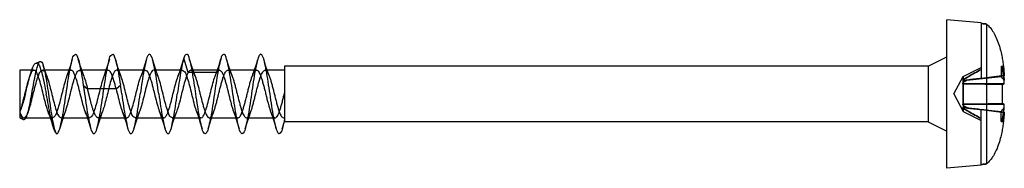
# Model space of a CAD drawing. Header units: millimetres. Extents: x 34 to 269, y 40 to 380.
# Tile 3 of 6: x 150.88 to 188.05, y 121.08 to 126.68. Entities that reach past the tile are written whole.
import ezdxf

# ---------------------------------------------------------------- set-up
doc = ezdxf.new("R2010")
doc.units = ezdxf.units.MM
doc.header["$LTSCALE"] = 27.266295
doc.layers.get('0').update_dxf_attribs({"linetype": 'CONTINUOUS'})

msp = doc.modelspace()

# ---------------------------------------------------------------- linework, layer by layer
at = {"color": 7}
for p, q in [((187.176, 126.565), (185.876, 126.679)), ((185.876, 121.079), (185.876, 126.679)), ((187.176, 126.565), (187.176, 124.468)), ((187.376, 126.517), (187.376, 121.24)), ((185.176, 124.929), (185.876, 125.279)), ((151.485, 125.04), (151.648, 125.109)), ((157.237, 124.689), (157.076, 125.23)), ((158.476, 125.23), (158.315, 124.689)), ((185.176, 124.929), (160.876, 124.929)), ((160.876, 124.929), (160.876, 122.829)), ((185.176, 124.929), (185.176, 122.829)), ((187.959, 124.927), (187.926, 124.904)), ((187.926, 124.904), (187.959, 124.927)), ((187.926, 124.904), (187.926, 124.543)), ((187.926, 124.904), (187.959, 124.881)), ((187.959, 124.881), (187.926, 124.904)), ((151.414, 124.775), (150.876, 124.775)), ((150.876, 124.775), (150.876, 122.979)), ((151.322, 124.747), (151.248, 124.538)), ((152.815, 124.775), (151.738, 124.775)), ((154.215, 124.775), (153.139, 124.775)), ((155.615, 124.778), (154.537, 124.778)), ((157.015, 124.779), (155.937, 124.779)), ((158.315, 124.689), (157.237, 124.689)), ((158.416, 124.776), (157.339, 124.776)), ((159.816, 124.775), (158.739, 124.775)), ((160.876, 124.776), (160.14, 124.776)), ((186.141, 123.879), (186.492, 124.539)), ((186.492, 124.539), (187.176, 124.88)), ((186.629, 124.394), (187.926, 124.543)), ((187.926, 124.543), (186.63, 124.394)), ((187.176, 124.468), (188.045, 124.575)), ((188.045, 124.575), (187.176, 124.468)), ((153.276, 124.212), (153.437, 124.079)), ((154.515, 124.079), (154.676, 124.212)), ((186.478, 124.383), (187.176, 124.469)), ((186.491, 124.414), (186.478, 124.383)), ((188.046, 124.261), (186.479, 124.264)), ((186.491, 124.264), (186.479, 124.264)), ((186.48, 124.266), (186.491, 124.266)), ((186.48, 124.266), (188.046, 124.262)), ((187.969, 124.25), (187.969, 123.508)), ((154.515, 124.079), (153.437, 124.079)), ((186.141, 123.879), (186.492, 123.219)), ((186.477, 123.495), (188.046, 123.498)), ((186.477, 123.495), (186.491, 123.495)), ((188.046, 123.496), (186.479, 123.493)), ((186.491, 123.493), (186.479, 123.493)), ((151.157, 123.087), (151.203, 123.218)), ((186.492, 123.219), (187.176, 122.877)), ((186.629, 123.363), (187.926, 123.214)), ((186.629, 123.363), (187.926, 123.214)), ((187.176, 121.192), (187.176, 123.289)), ((187.176, 123.289), (188.045, 123.182)), ((188.045, 123.182), (187.176, 123.289)), ((187.926, 122.853), (187.926, 123.214)), ((150.876, 122.979), (151.02, 122.917)), ((151.038, 122.982), (152.114, 122.982)), ((152.438, 122.982), (153.515, 122.982)), ((153.837, 122.979), (154.915, 122.979)), ((155.237, 122.979), (156.315, 122.979)), ((156.637, 122.979), (157.716, 122.979)), ((158.039, 122.982), (159.116, 122.982)), ((159.439, 122.982), (160.517, 122.982)), ((160.789, 122.568), (160.876, 122.845)), ((160.839, 122.981), (160.876, 122.981)), ((185.176, 122.829), (160.876, 122.829)), ((185.176, 122.829), (185.876, 122.479)), ((187.926, 122.853), (187.959, 122.876)), ((187.959, 122.876), (187.926, 122.853)), ((187.959, 122.83), (187.926, 122.853)), ((187.926, 122.853), (187.959, 122.83)), ((187.176, 121.192), (185.876, 121.079))]:
    msp.add_line(p, q, dxfattribs=at)
for points in [[(151.903, 124.539), (151.833, 124.739), (151.763, 124.954)], [(152.863, 125.19), (152.788, 124.95), (152.721, 124.744), (152.649, 124.538)], [(153.304, 124.537), (153.234, 124.736), (153.163, 124.953), (153.089, 125.188)], [(154.263, 125.19), (154.189, 124.953), (154.118, 124.736), (154.049, 124.539)], [(154.703, 124.539), (154.633, 124.741), (154.561, 124.959), (154.489, 125.191)], [(155.663, 125.19), (155.591, 124.958), (155.52, 124.741), (155.449, 124.539)], [(156.103, 124.54), (156.034, 124.736), (155.964, 124.95), (155.889, 125.19)], [(157.063, 125.19), (156.99, 124.957), (156.919, 124.74), (156.849, 124.54)], [(157.504, 124.537), (157.433, 124.741), (157.361, 124.959), (157.289, 125.191)], [(158.463, 125.191), (158.39, 124.956), (158.319, 124.739), (158.249, 124.539)], [(158.904, 124.536), (158.833, 124.738), (158.762, 124.956), (158.689, 125.189)], [(159.864, 125.192), (159.791, 124.958), (159.719, 124.74), (159.649, 124.539)], [(160.304, 124.536), (160.233, 124.74), (160.161, 124.959), (160.089, 125.191)], [(151.949, 123.219), (152.013, 123.036), (152.078, 122.839), (152.145, 122.628)], [(152.388, 122.566), (152.462, 122.802), (152.534, 123.023), (152.604, 123.22)], [(153.349, 123.218), (153.418, 123.021), (153.489, 122.804), (153.563, 122.567)], [(153.789, 122.567), (153.86, 122.796), (153.934, 123.02), (154.003, 123.218)], [(154.749, 123.218), (154.819, 123.017), (154.891, 122.799), (154.964, 122.566)], [(155.189, 122.566), (155.261, 122.797), (155.332, 123.014), (155.403, 123.218)], [(156.149, 123.217), (156.218, 123.02), (156.289, 122.804), (156.363, 122.568)], [(156.589, 122.567), (156.662, 122.801), (156.733, 123.018), (156.803, 123.217)], [(157.549, 123.218), (157.62, 123.015), (157.691, 122.797), (157.764, 122.566)], [(157.989, 122.568), (158.063, 122.805), (158.135, 123.022), (158.204, 123.22)], [(158.949, 123.219), (159.018, 123.021), (159.089, 122.804), (159.163, 122.568)], [(159.389, 122.567), (159.462, 122.802), (159.533, 123.018), (159.604, 123.221)], [(160.35, 123.217), (160.42, 123.014), (160.491, 122.797), (160.563, 122.566)]]:
    msp.add_lwpolyline(points, dxfattribs=at)
for centre, radius, start, end in [((192.715, 101.306), 23.726, 101.3647, 101.645), ((192.551, 102.11), 22.906, 101.3582, 101.6486), ((120.4, 68.652), 87.656, 39.49808, 39.61483), ((122.342, 70.257), 85.137, 39.49563, 39.61582), ((75.313, 112.162), 80.273, 8.39312, 8.63401), ((179.209, 123.958), 8.842, 1.9641, 2.9005), ((179.26, 123.96), 8.791, 1.9711, 2.9025), ((179.172, 123.801), 8.879, 357.1008, 358.0435), ((179.209, 123.799), 8.842, 357.0995, 358.0359), ((120.398, 179.107), 87.659, 320.38517, 320.50192), ((122.276, 177.555), 85.222, 320.38423, 320.50432), ((192.716, 146.455), 23.729, 258.355, 258.6353), ((192.562, 145.7), 22.959, 258.3517, 258.6414)]:
    msp.add_arc(centre, radius, start, end, dxfattribs=at)
for points, knots in [([(187.376, 126.517), (187.354, 126.519), (187.309, 126.526), (187.242, 126.526), (187.198, 126.533), (187.176, 126.535)], [0, 0, 0, 0, 0.334885, 0.667694, 1, 1, 1, 1]), ([(187.176, 126.535), (187.198, 126.533), (187.242, 126.526), (187.309, 126.526), (187.354, 126.519), (187.376, 126.517)], [0, 0, 0, 0, 0.332443, 0.665251, 1, 1, 1, 1]), ([(187.376, 126.517), (187.425, 126.475), (187.52, 126.379), (187.643, 126.202), (187.751, 125.99), (187.842, 125.75), (187.911, 125.505), (187.96, 125.275), (187.994, 125.069), (188.018, 124.886), (188.034, 124.723), (188.042, 124.622), (188.045, 124.575)], [0, 0, 0, 0, 0.092065, 0.192174, 0.305422, 0.431988, 0.557323, 0.668592, 0.767339, 0.855018, 0.932275, 1, 1, 1, 1]), ([(152.626, 123.879), (152.65, 124.039), (152.697, 124.344), (152.758, 124.759), (152.843, 125.082), (152.868, 125.289), (153.006, 125.414), (153.087, 125.206), (153.142, 124.996), (153.212, 124.624), (153.254, 124.359), (153.276, 124.212)], [0, 0, 0, 0, 0.175628, 0.332565, 0.454551, 0.532455, 0.564459, 0.610277, 0.704493, 0.839549, 1, 1, 1, 1]), ([(154.026, 123.879), (154.05, 124.039), (154.097, 124.343), (154.158, 124.758), (154.242, 125.082), (154.269, 125.289), (154.406, 125.413), (154.488, 125.209), (154.541, 125), (154.612, 124.628), (154.653, 124.361), (154.676, 124.212)], [0, 0, 0, 0, 0.174982, 0.332053, 0.455145, 0.532361, 0.564325, 0.609782, 0.702874, 0.837345, 1, 1, 1, 1]), ([(156.126, 123.879), (156.103, 124.034), (156.058, 124.331), (155.996, 124.734), (155.92, 125.066), (155.882, 125.259), (155.776, 125.416), (155.67, 125.259), (155.632, 125.067), (155.557, 124.736), (155.494, 124.333), (155.449, 124.035), (155.426, 123.879)], [0, 0, 0, 0, 0.151395, 0.288121, 0.396691, 0.467938, 0.500029, 0.532097, 0.602952, 0.711025, 0.847614, 1, 1, 1, 1]), ([(157.526, 123.879), (157.505, 124.02), (157.465, 124.294), (157.402, 124.672), (157.346, 124.999), (157.278, 125.201), (157.239, 125.379), (157.101, 125.363), (157.092, 125.275), (157.076, 125.23)], [0, 0, 0, 0, 0.2476, 0.476033, 0.666489, 0.803301, 0.879858, 0.917056, 1, 1, 1, 1]), ([(158.926, 123.879), (158.905, 124.02), (158.865, 124.294), (158.802, 124.672), (158.746, 125), (158.679, 125.201), (158.638, 125.38), (158.501, 125.362), (158.492, 125.275), (158.476, 125.23)], [0, 0, 0, 0, 0.246976, 0.476634, 0.666504, 0.803516, 0.879974, 0.91727, 1, 1, 1, 1]), ([(160.326, 123.879), (160.303, 124.034), (160.258, 124.33), (160.196, 124.734), (160.12, 125.065), (160.083, 125.259), (159.974, 125.416), (159.869, 125.254), (159.831, 125.06), (159.755, 124.727), (159.694, 124.327), (159.649, 124.033), (159.626, 123.879)], [0, 0, 0, 0, 0.151542, 0.287559, 0.396832, 0.468142, 0.500201, 0.533224, 0.605769, 0.714378, 0.850055, 1, 1, 1, 1]), ([(151.09, 123.879), (151.118, 123.988), (151.17, 124.201), (151.246, 124.5), (151.322, 124.76), (151.389, 124.927), (151.473, 125.064), (151.605, 125.002), (151.655, 124.833), (151.738, 124.589), (151.807, 124.256), (151.856, 124.01), (151.881, 123.879)], [0, 0, 0, 0, 0.134924, 0.261893, 0.371728, 0.450667, 0.495337, 0.528459, 0.595053, 0.699706, 0.839603, 1, 1, 1, 1]), ([(151.334, 123.879), (151.355, 123.996), (151.396, 124.223), (151.455, 124.537), (151.513, 124.812), (151.567, 124.976), (151.626, 125.133), (151.752, 125.06), (151.775, 124.88), (151.85, 124.62), (151.902, 124.27), (151.942, 124.014), (151.962, 123.879)], [0, 0, 0, 0, 0.138634, 0.267973, 0.376261, 0.453639, 0.495345, 0.522715, 0.589651, 0.697899, 0.840789, 1, 1, 1, 1]), ([(157.076, 125.23), (157.05, 125.154), (157.005, 124.969), (156.946, 124.656), (156.886, 124.282), (156.847, 124.016), (156.826, 123.879)], [0, 0, 0, 0, 0.17534, 0.413726, 0.696025, 1, 1, 1, 1]), ([(158.476, 125.23), (158.45, 125.154), (158.405, 124.969), (158.346, 124.657), (158.286, 124.283), (158.247, 124.017), (158.226, 123.879)], [0, 0, 0, 0, 0.176044, 0.413141, 0.694108, 1, 1, 1, 1]), ([(187.959, 124.927), (187.959, 124.922), (187.958, 124.912), (187.958, 124.896), (187.959, 124.886), (187.959, 124.881)], [0, 0, 0, 0, 0.334163, 0.665837, 1, 1, 1, 1]), ([(187.959, 124.927), (187.971, 124.891), (187.994, 124.814), (188.02, 124.694), (188.034, 124.61), (188.04, 124.566)], [0, 0, 0, 0, 0.311731, 0.644819, 1, 1, 1, 1]), ([(188.04, 124.566), (188.034, 124.61), (188.02, 124.694), (187.994, 124.814), (187.971, 124.891), (187.959, 124.927)], [0, 0, 0, 0, 0.355162, 0.688278, 1, 1, 1, 1]), ([(154.515, 124.079), (154.489, 124.18), (154.442, 124.366), (154.361, 124.584), (154.303, 124.753), (154.155, 124.786), (154.078, 124.614), (154.001, 124.41), (153.923, 124.115), (153.846, 123.8), (153.77, 123.497), (153.688, 123.241), (153.632, 123.066), (153.515, 122.953), (153.399, 123.066), (153.341, 123.241), (153.257, 123.499), (153.184, 123.803), (153.106, 124.115), (153.03, 124.402), (152.954, 124.608), (152.888, 124.769), (152.745, 124.774), (152.678, 124.61), (152.599, 124.407), (152.524, 124.117), (152.447, 123.804), (152.371, 123.502), (152.29, 123.244), (152.232, 123.072), (152.122, 122.954), (152.001, 123.058), (151.945, 123.233), (151.86, 123.489), (151.787, 123.794), (151.708, 124.107), (151.633, 124.396), (151.555, 124.604), (151.49, 124.768), (151.344, 124.774), (151.276, 124.605), (151.196, 124.399), (151.12, 124.102), (151.043, 123.786), (150.964, 123.482), (150.908, 123.289), (150.876, 123.203)], [0, 0, 0, 0, 0.030365, 0.054959, 0.069811, 0.078082, 0.091974, 0.115153, 0.146052, 0.17869, 0.209793, 0.237229, 0.255713, 0.265577, 0.275527, 0.293996, 0.321668, 0.353154, 0.38511, 0.415262, 0.438285, 0.451824, 0.459848, 0.473415, 0.496419, 0.526734, 0.558931, 0.590222, 0.617562, 0.636151, 0.646123, 0.655681, 0.673891, 0.701471, 0.733003, 0.765125, 0.795599, 0.81861, 0.832646, 0.840829, 0.854223, 0.87843, 0.908883, 0.941725, 0.973469, 1, 1, 1, 1]), ([(150.876, 123.203), (150.897, 123.145), (150.922, 123.056), (151.048, 122.953), (151.156, 123.078), (151.216, 123.251), (151.298, 123.513), (151.371, 123.815), (151.449, 124.127), (151.525, 124.412), (151.6, 124.613), (151.669, 124.776), (151.817, 124.765), (151.878, 124.596), (151.96, 124.386), (152.034, 124.094), (152.11, 123.783), (152.186, 123.483), (152.267, 123.231), (152.324, 123.06), (152.442, 122.953), (152.555, 123.072), (152.613, 123.248), (152.697, 123.51), (152.771, 123.818), (152.851, 124.132), (152.928, 124.421), (153.001, 124.62), (153.078, 124.786), (153.227, 124.752), (153.283, 124.581), (153.367, 124.365), (153.411, 124.179), (153.437, 124.079)], [0, 0, 0, 0, 0.02681, 0.041381, 0.056558, 0.084733, 0.125421, 0.172394, 0.219543, 0.264364, 0.297352, 0.317678, 0.329935, 0.351024, 0.386609, 0.431512, 0.478957, 0.525127, 0.5652, 0.591722, 0.606143, 0.621082, 0.649243, 0.690511, 0.737574, 0.786306, 0.830942, 0.863752, 0.884229, 0.896588, 0.918911, 0.955216, 1, 1, 1, 1]), ([(157.237, 124.689), (157.202, 124.627), (157.143, 124.468), (157.067, 124.201), (156.989, 123.889), (156.912, 123.577), (156.834, 123.296), (156.764, 123.112), (156.677, 122.957), (156.538, 123.022), (156.484, 123.19), (156.4, 123.421), (156.327, 123.719), (156.248, 124.034), (156.175, 124.331), (156.092, 124.563), (156.038, 124.729), (155.904, 124.803), (155.812, 124.655), (155.746, 124.477), (155.667, 124.203), (155.591, 123.895), (155.514, 123.585), (155.438, 123.305), (155.366, 123.121), (155.287, 122.964), (155.146, 123.008), (155.09, 123.175), (155.007, 123.396), (154.934, 123.691), (154.855, 124.007), (154.781, 124.307), (154.697, 124.549), (154.644, 124.717), (154.514, 124.806), (154.415, 124.666), (154.351, 124.491), (154.272, 124.224), (154.2, 123.93), (154.13, 123.647), (154.066, 123.409), (154.009, 123.229), (153.958, 123.103), (153.913, 123.026), (153.87, 122.983), (153.824, 122.976), (153.788, 122.997), (153.759, 123.031), (153.732, 123.075), (153.707, 123.126), (153.684, 123.181), (153.663, 123.239), (153.643, 123.297), (153.625, 123.354), (153.609, 123.409), (153.594, 123.461), (153.581, 123.511), (153.568, 123.557), (153.557, 123.601), (153.546, 123.641), (153.537, 123.679), (153.528, 123.714), (153.52, 123.746), (153.512, 123.775), (153.506, 123.802), (153.499, 123.827), (153.494, 123.85), (153.489, 123.871), (153.484, 123.891), (153.48, 123.908), (153.475, 123.925), (153.472, 123.94), (153.468, 123.954), (153.465, 123.967), (153.462, 123.98), (153.459, 123.993), (153.456, 124.005), (153.453, 124.017), (153.45, 124.029), (153.447, 124.04), (153.443, 124.051), (153.442, 124.062), (153.439, 124.07), (153.435, 124.077), (153.437, 124.079)], [0, 0, 0, 0, 0.019606, 0.046143, 0.076637, 0.107643, 0.135011, 0.154968, 0.166287, 0.174368, 0.189839, 0.21329, 0.24257, 0.273732, 0.302814, 0.326339, 0.341843, 0.350013, 0.360864, 0.380309, 0.406774, 0.437263, 0.467955, 0.49492, 0.515057, 0.526765, 0.534486, 0.549098, 0.572003, 0.600848, 0.632008, 0.661532, 0.685702, 0.702074, 0.710618, 0.720992, 0.739827, 0.766003, 0.795678, 0.823411, 0.846088, 0.863378, 0.875395, 0.883205, 0.888077, 0.891503, 0.89495, 0.899034, 0.903763, 0.909036, 0.914635, 0.920362, 0.925997, 0.931445, 0.936691, 0.941702, 0.946422, 0.950841, 0.95496, 0.958782, 0.962323, 0.965594, 0.968616, 0.971404, 0.973968, 0.976321, 0.978478, 0.980454, 0.982266, 0.983932, 0.985468, 0.986893, 0.988225, 0.989481, 0.990679, 0.991838, 0.992975, 0.994108, 0.995254, 0.99639, 0.997435, 0.998387, 0.999256, 1, 1, 1, 1]), ([(154.515, 124.079), (154.543, 123.968), (154.597, 123.753), (154.67, 123.452), (154.754, 123.209), (154.809, 123.041), (154.938, 122.951), (155.039, 123.094), (155.103, 123.272), (155.183, 123.545), (155.259, 123.852), (155.336, 124.163), (155.413, 124.447), (155.485, 124.635), (155.567, 124.796), (155.71, 124.744), (155.764, 124.576), (155.848, 124.352), (155.921, 124.054), (156.001, 123.737), (156.075, 123.435), (156.159, 123.198), (156.213, 123.029), (156.349, 122.955), (156.44, 123.103), (156.507, 123.282), (156.586, 123.558), (156.663, 123.869), (156.74, 124.181), (156.819, 124.462), (156.888, 124.646), (156.976, 124.8), (157.115, 124.734), (157.169, 124.564), (157.254, 124.331), (157.327, 124.03), (157.407, 123.714), (157.48, 123.415), (157.564, 123.187), (157.618, 123.018), (157.76, 122.959), (157.844, 123.117), (157.915, 123.302), (157.992, 123.582), (158.068, 123.891), (158.145, 124.202), (158.222, 124.47), (158.28, 124.628), (158.315, 124.689)], [0, 0, 0, 0, 0.031284, 0.060955, 0.085374, 0.101609, 0.110226, 0.120748, 0.140067, 0.166746, 0.19695, 0.227553, 0.25519, 0.275919, 0.287731, 0.295604, 0.310573, 0.33373, 0.362712, 0.394213, 0.423867, 0.447944, 0.463793, 0.472, 0.482905, 0.502359, 0.529037, 0.559827, 0.59086, 0.618077, 0.638149, 0.649415, 0.657495, 0.673162, 0.69706, 0.726429, 0.757834, 0.787087, 0.810449, 0.825755, 0.833796, 0.845433, 0.865647, 0.892791, 0.923232, 0.954035, 0.980545, 1, 1, 1, 1]), ([(157.237, 124.689), (157.24, 124.694), (157.246, 124.703), (157.255, 124.717), (157.266, 124.731), (157.277, 124.744), (157.29, 124.756), (157.304, 124.766), (157.32, 124.773), (157.337, 124.777), (157.357, 124.774), (157.379, 124.763), (157.403, 124.741), (157.43, 124.703), (157.46, 124.647), (157.495, 124.565), (157.533, 124.456), (157.573, 124.322), (157.614, 124.172), (157.653, 124.015), (157.693, 123.855), (157.733, 123.694), (157.775, 123.535), (157.816, 123.387), (157.856, 123.258), (157.894, 123.153), (157.933, 123.071), (157.973, 123.014), (158.018, 122.979), (158.071, 122.984), (158.112, 123.026), (158.151, 123.09), (158.191, 123.181), (158.231, 123.297), (158.273, 123.433), (158.313, 123.584), (158.353, 123.743), (158.394, 123.905), (158.435, 124.068), (158.476, 124.227), (158.517, 124.374), (158.557, 124.503), (158.596, 124.61), (158.637, 124.692), (158.677, 124.748), (158.724, 124.78), (158.775, 124.77), (158.816, 124.727), (158.855, 124.659), (158.895, 124.564), (158.937, 124.444), (158.978, 124.306), (159.017, 124.157), (159.057, 124), (159.097, 123.838), (159.138, 123.676), (159.18, 123.517), (159.221, 123.371), (159.26, 123.245), (159.299, 123.142), (159.339, 123.063), (159.379, 123.008), (159.425, 122.977), (159.477, 122.988), (159.518, 123.033), (159.557, 123.102), (159.597, 123.198), (159.638, 123.318), (159.679, 123.457), (159.719, 123.608), (159.759, 123.768), (159.8, 123.931), (159.842, 124.095), (159.883, 124.252), (159.924, 124.396), (159.963, 124.522), (160.002, 124.624), (160.043, 124.702), (160.084, 124.754), (160.132, 124.782), (160.182, 124.766), (160.221, 124.719), (160.261, 124.647), (160.301, 124.548), (160.343, 124.426), (160.383, 124.286), (160.422, 124.136), (160.462, 123.98), (160.502, 123.819), (160.543, 123.656), (160.585, 123.499), (160.625, 123.354), (160.665, 123.229), (160.705, 123.128), (160.745, 123.052), (160.785, 123.001), (160.833, 122.975), (160.864, 122.985), (160.876, 122.993)], [0, 0, 0, 0, 0.001684, 0.003397, 0.005131, 0.006869, 0.008595, 0.010296, 0.01198, 0.013692, 0.015568, 0.017859, 0.020936, 0.025281, 0.031472, 0.040105, 0.051693, 0.066052, 0.081873, 0.098002, 0.114347, 0.131048, 0.147765, 0.163385, 0.176848, 0.188019, 0.196951, 0.203798, 0.208841, 0.213036, 0.218248, 0.225616, 0.235525, 0.24783, 0.262295, 0.278074, 0.294428, 0.311139, 0.328085, 0.344603, 0.360083, 0.373713, 0.385071, 0.394059, 0.400848, 0.405673, 0.409837, 0.415227, 0.422911, 0.433195, 0.446038, 0.460609, 0.476169, 0.492314, 0.50893, 0.525781, 0.542501, 0.557852, 0.571063, 0.581998, 0.590736, 0.597368, 0.602206, 0.606415, 0.611923, 0.619761, 0.630182, 0.642899, 0.657572, 0.673375, 0.689801, 0.706661, 0.723745, 0.740145, 0.755268, 0.768437, 0.779365, 0.788023, 0.794537, 0.799151, 0.803346, 0.809001, 0.817068, 0.827737, 0.840908, 0.855588, 0.871107, 0.887195, 0.903823, 0.920633, 0.93721, 0.952419, 0.965515, 0.97631, 0.984859, 0.991179, 0.995727, 1, 1, 1, 1]), ([(158.315, 124.689), (158.327, 124.709), (158.349, 124.742), (158.394, 124.778), (158.446, 124.774), (158.489, 124.734), (158.529, 124.669), (158.568, 124.576), (158.608, 124.459), (158.65, 124.322), (158.692, 124.171), (158.732, 124.014), (158.772, 123.852), (158.812, 123.689), (158.853, 123.529), (158.895, 123.382), (158.935, 123.253), (158.975, 123.147), (159.015, 123.065), (159.054, 123.009), (159.101, 122.977), (159.153, 122.987), (159.194, 123.03), (159.233, 123.097), (159.271, 123.191), (159.312, 123.308), (159.353, 123.446), (159.395, 123.598), (159.435, 123.757), (159.475, 123.92), (159.516, 124.083), (159.557, 124.241), (159.598, 124.387), (159.639, 124.515), (159.679, 124.619), (159.718, 124.698), (159.758, 124.752), (159.806, 124.781), (159.857, 124.767), (159.899, 124.721), (159.938, 124.65), (159.977, 124.551), (160.018, 124.429), (160.059, 124.289), (160.1, 124.137), (160.141, 123.978), (160.181, 123.814), (160.221, 123.65), (160.263, 123.493), (160.304, 123.351), (160.344, 123.229), (160.383, 123.129), (160.422, 123.053), (160.461, 123.002), (160.51, 122.975), (160.561, 122.993), (160.601, 123.041), (160.64, 123.113), (160.68, 123.213), (160.72, 123.336), (160.762, 123.477), (160.803, 123.627), (160.84, 123.777), (160.864, 123.875), (160.876, 123.922)], [0, 0, 0, 0, 0.00988, 0.016941, 0.022886, 0.030377, 0.040912, 0.055083, 0.07287, 0.093428, 0.11567, 0.13875, 0.162316, 0.186228, 0.209948, 0.231854, 0.251127, 0.267151, 0.279836, 0.289341, 0.296203, 0.302211, 0.309924, 0.320651, 0.334915, 0.352579, 0.373369, 0.395875, 0.419156, 0.442875, 0.466846, 0.490185, 0.512041, 0.531076, 0.546798, 0.559142, 0.568381, 0.575055, 0.581182, 0.589226, 0.600593, 0.615629, 0.634112, 0.654952, 0.677394, 0.700625, 0.724511, 0.74869, 0.77216, 0.793249, 0.8115, 0.826511, 0.838398, 0.847347, 0.853966, 0.860139, 0.868391, 0.879897, 0.895013, 0.913585, 0.934874, 0.957268, 0.979378, 1, 1, 1, 1]), ([(187.176, 124.805), (187.095, 124.761), (186.937, 124.675), (186.708, 124.545), (186.562, 124.456), (186.491, 124.412)], [0, 0, 0, 0, 0.350111, 0.683407, 1, 1, 1, 1]), ([(186.491, 124.414), (186.562, 124.458), (186.708, 124.545), (186.937, 124.675), (187.095, 124.761), (187.176, 124.805)], [0, 0, 0, 0, 0.315452, 0.648836, 1, 1, 1, 1]), ([(186.491, 124.414), (186.491, 124.437), (186.492, 124.474), (186.492, 124.515), (186.492, 124.534), (186.492, 124.539)], [0, 0, 0, 0, 0.549887, 0.888545, 1, 1, 1, 1]), ([(186.492, 124.539), (186.492, 124.534), (186.492, 124.515), (186.492, 124.473), (186.491, 124.435), (186.491, 124.412)], [0, 0, 0, 0, 0.11247, 0.448988, 1, 1, 1, 1]), ([(188.04, 124.406), (188.034, 124.459), (188.02, 124.565), (187.993, 124.724), (187.971, 124.829), (187.959, 124.881)], [0, 0, 0, 0, 0.333789, 0.66633, 1, 1, 1, 1]), ([(187.959, 124.881), (187.971, 124.829), (187.993, 124.724), (188.02, 124.565), (188.034, 124.459), (188.04, 124.406)], [0, 0, 0, 0, 0.333671, 0.666188, 1, 1, 1, 1]), ([(188.045, 124.575), (188.045, 124.574), (188.044, 124.572), (188.042, 124.569), (188.041, 124.567), (188.04, 124.566)], [0, 0, 0, 0, 0.312014, 0.645547, 1, 1, 1, 1]), ([(188.04, 124.566), (188.041, 124.567), (188.042, 124.569), (188.044, 124.572), (188.045, 124.574), (188.045, 124.575)], [0, 0, 0, 0, 0.355865, 0.68931, 1, 1, 1, 1]), ([(153.276, 124.212), (153.274, 124.208), (153.278, 124.198), (153.282, 124.183), (153.282, 124.166), (153.286, 124.148), (153.289, 124.129), (153.292, 124.109), (153.295, 124.087), (153.298, 124.064), (153.302, 124.039), (153.306, 124.012), (153.311, 123.982), (153.315, 123.95), (153.321, 123.915), (153.324, 123.891), (153.326, 123.879)], [0, 0, 0, 0, 0.040777, 0.087288, 0.138266, 0.191578, 0.248565, 0.309592, 0.374322, 0.443681, 0.518574, 0.59965, 0.687611, 0.783192, 0.88709, 1, 1, 1, 1]), ([(186.478, 124.383), (186.48, 124.383), (186.482, 124.383), (186.487, 124.382), (186.49, 124.383), (186.491, 124.383)], [0, 0, 0, 0, 0.330585, 0.646818, 1, 1, 1, 1]), ([(186.479, 124.384), (186.481, 124.384), (186.483, 124.382), (186.487, 124.383), (186.49, 124.383), (186.491, 124.383)], [0, 0, 0, 0, 0.314626, 0.647292, 1, 1, 1, 1]), ([(186.479, 124.264), (186.48, 124.269), (186.482, 124.278), (186.487, 124.29), (186.49, 124.299), (186.491, 124.304)], [0, 0, 0, 0, 0.332201, 0.66388, 1, 1, 1, 1]), ([(186.479, 124.267), (186.481, 124.271), (186.483, 124.279), (186.487, 124.291), (186.49, 124.299), (186.491, 124.303)], [0, 0, 0, 0, 0.334054, 0.648154, 1, 1, 1, 1]), ([(187.176, 124.469), (187.098, 124.459), (186.943, 124.44), (186.711, 124.413), (186.557, 124.393), (186.48, 124.384)], [0, 0, 0, 0, 0.335205, 0.668297, 1, 1, 1, 1]), ([(186.491, 124.412), (186.49, 124.409), (186.487, 124.403), (186.483, 124.393), (186.481, 124.387), (186.48, 124.384)], [0, 0, 0, 0, 0.344726, 0.664815, 1, 1, 1, 1]), ([(186.63, 124.394), (186.614, 124.393), (186.583, 124.39), (186.537, 124.386), (186.506, 124.384), (186.491, 124.383)], [0, 0, 0, 0, 0.338019, 0.67059, 1, 1, 1, 1]), ([(186.629, 124.394), (186.614, 124.384), (186.583, 124.365), (186.536, 124.335), (186.506, 124.314), (186.491, 124.304)], [0, 0, 0, 0, 0.334482, 0.665951, 1, 1, 1, 1]), ([(186.491, 124.383), (186.506, 124.384), (186.537, 124.386), (186.583, 124.39), (186.614, 124.393), (186.629, 124.394)], [0, 0, 0, 0, 0.329424, 0.661974, 1, 1, 1, 1]), ([(186.63, 124.394), (186.614, 124.384), (186.583, 124.365), (186.536, 124.335), (186.506, 124.314), (186.491, 124.304)], [0, 0, 0, 0, 0.334558, 0.666083, 1, 1, 1, 1]), ([(186.491, 124.304), (186.491, 124.313), (186.492, 124.331), (186.492, 124.358), (186.491, 124.375), (186.491, 124.383)], [0, 0, 0, 0, 0.346173, 0.702525, 1, 1, 1, 1]), ([(186.491, 124.383), (186.491, 124.375), (186.492, 124.358), (186.492, 124.331), (186.491, 124.313), (186.491, 124.303)], [0, 0, 0, 0, 0.297242, 0.653159, 1, 1, 1, 1]), ([(186.491, 124.266), (186.639, 124.264), (186.951, 124.26), (187.443, 124.255), (187.789, 124.252), (187.969, 124.25)], [0, 0, 0, 0, 0.29938, 0.633477, 1, 1, 1, 1]), ([(186.491, 124.266), (186.491, 124.205), (186.492, 124.076), (186.492, 123.88), (186.492, 123.684), (186.491, 123.555), (186.491, 123.493)], [0, 0, 0, 0, 0.237783, 0.499334, 0.760453, 1, 1, 1, 1]), ([(186.491, 124.264), (186.647, 124.262), (186.967, 124.259), (187.46, 124.254), (187.797, 124.251), (187.969, 124.25)], [0, 0, 0, 0, 0.316427, 0.650309, 1, 1, 1, 1]), ([(186.491, 123.495), (186.491, 123.556), (186.492, 123.684), (186.492, 123.879), (186.492, 124.074), (186.491, 124.203), (186.491, 124.264)], [0, 0, 0, 0, 0.238422, 0.499882, 0.76049, 1, 1, 1, 1]), ([(188.046, 124.262), (188.04, 124.261), (188.026, 124.258), (188, 124.253), (187.981, 124.251), (187.969, 124.25)], [0, 0, 0, 0, 0.234686, 0.558068, 1, 1, 1, 1]), ([(187.969, 124.25), (187.981, 124.251), (188.001, 124.253), (188.026, 124.257), (188.04, 124.259), (188.046, 124.261)], [0, 0, 0, 0, 0.449586, 0.771489, 1, 1, 1, 1]), ([(151.09, 123.879), (151.068, 123.792), (151.024, 123.625), (150.957, 123.398), (150.904, 123.261), (150.876, 123.203)], [0, 0, 0, 0, 0.378997, 0.729606, 1, 1, 1, 1]), ([(150.876, 123.202), (150.895, 123.141), (150.931, 123.054), (150.982, 122.91), (151.106, 122.926), (151.149, 123.077), (151.215, 123.267), (151.273, 123.553), (151.313, 123.762), (151.334, 123.879)], [0, 0, 0, 0, 0.139684, 0.228219, 0.275864, 0.370067, 0.529694, 0.73961, 1, 1, 1, 1]), ([(152.276, 122.379), (152.236, 122.396), (152.178, 122.522), (152.108, 122.74), (152.034, 123.072), (151.959, 123.46), (151.907, 123.738), (151.881, 123.879)], [0, 0, 0, 0, 0.082626, 0.237235, 0.458696, 0.725813, 1, 1, 1, 1]), ([(151.962, 123.879), (151.983, 123.731), (152.025, 123.447), (152.084, 123.056), (152.142, 122.728), (152.198, 122.521), (152.24, 122.394), (152.276, 122.379)], [0, 0, 0, 0, 0.289722, 0.557536, 0.774712, 0.924374, 1, 1, 1, 1]), ([(152.276, 122.379), (152.31, 122.378), (152.374, 122.503), (152.426, 122.697), (152.496, 123.031), (152.559, 123.432), (152.603, 123.726), (152.626, 123.879)], [0, 0, 0, 0, 0.066482, 0.210521, 0.428947, 0.702543, 1, 1, 1, 1]), ([(153.326, 123.879), (153.349, 123.723), (153.394, 123.426), (153.456, 123.022), (153.532, 122.69), (153.57, 122.498), (153.677, 122.341), (153.782, 122.5), (153.82, 122.692), (153.896, 123.023), (153.958, 123.426), (154.003, 123.723), (154.026, 123.879)], [0, 0, 0, 0, 0.151493, 0.288633, 0.397303, 0.468074, 0.500023, 0.532311, 0.603786, 0.711854, 0.84804, 1, 1, 1, 1]), ([(154.726, 123.879), (154.749, 123.725), (154.794, 123.429), (154.855, 123.025), (154.933, 122.692), (154.969, 122.497), (155.079, 122.341), (155.183, 122.504), (155.222, 122.698), (155.297, 123.033), (155.359, 123.433), (155.403, 123.726), (155.426, 123.879)], [0, 0, 0, 0, 0.149931, 0.287274, 0.396896, 0.468334, 0.500279, 0.533215, 0.605771, 0.715663, 0.851584, 1, 1, 1, 1]), ([(156.126, 123.879), (156.149, 123.723), (156.194, 123.428), (156.256, 123.027), (156.33, 122.695), (156.369, 122.502), (156.475, 122.341), (156.583, 122.5), (156.62, 122.693), (156.696, 123.025), (156.758, 123.427), (156.803, 123.723), (156.826, 123.879)], [0, 0, 0, 0, 0.151218, 0.286602, 0.394913, 0.467037, 0.49982, 0.53225, 0.604157, 0.712506, 0.848442, 1, 1, 1, 1]), ([(158.226, 123.879), (158.203, 123.725), (158.159, 123.431), (158.097, 123.031), (158.023, 122.698), (157.982, 122.505), (157.88, 122.341), (157.77, 122.495), (157.734, 122.689), (157.656, 123.021), (157.595, 123.426), (157.549, 123.723), (157.526, 123.879)], [0, 0, 0, 0, 0.149667, 0.285019, 0.394333, 0.466435, 0.499525, 0.531059, 0.602103, 0.711154, 0.848588, 1, 1, 1, 1]), ([(159.626, 123.879), (159.603, 123.722), (159.557, 123.424), (159.496, 123.019), (159.418, 122.689), (159.383, 122.494), (159.271, 122.341), (159.169, 122.508), (159.129, 122.701), (159.055, 123.036), (158.993, 123.435), (158.949, 123.727), (158.926, 123.879)], [0, 0, 0, 0, 0.152464, 0.289428, 0.397785, 0.468938, 0.500597, 0.534188, 0.60739, 0.716367, 0.852333, 1, 1, 1, 1]), ([(160.876, 122.943), (160.857, 122.84), (160.812, 122.665), (160.779, 122.48), (160.665, 122.343), (160.571, 122.511), (160.527, 122.701), (160.456, 123.034), (160.393, 123.432), (160.349, 123.725), (160.326, 123.879)], [0, 0, 0, 0, 0.145352, 0.241117, 0.283263, 0.332076, 0.436119, 0.591742, 0.785127, 1, 1, 1, 1]), ([(186.491, 123.454), (186.49, 123.458), (186.486, 123.467), (186.482, 123.481), (186.479, 123.491), (186.477, 123.495)], [0, 0, 0, 0, 0.338857, 0.65776, 1, 1, 1, 1]), ([(186.479, 123.493), (186.48, 123.489), (186.482, 123.48), (186.487, 123.467), (186.49, 123.458), (186.491, 123.454)], [0, 0, 0, 0, 0.324782, 0.656271, 1, 1, 1, 1]), ([(187.969, 123.508), (187.79, 123.506), (187.446, 123.503), (186.953, 123.498), (186.64, 123.495), (186.491, 123.493)], [0, 0, 0, 0, 0.363908, 0.697699, 1, 1, 1, 1]), ([(186.491, 123.495), (186.639, 123.497), (186.951, 123.5), (187.444, 123.504), (187.789, 123.506), (187.969, 123.508)], [0, 0, 0, 0, 0.300062, 0.634127, 1, 1, 1, 1]), ([(186.491, 123.454), (186.491, 123.444), (186.492, 123.426), (186.492, 123.4), (186.491, 123.382), (186.491, 123.374)], [0, 0, 0, 0, 0.346294, 0.702798, 1, 1, 1, 1]), ([(186.629, 123.363), (186.614, 123.373), (186.583, 123.393), (186.536, 123.422), (186.506, 123.443), (186.491, 123.453)], [0, 0, 0, 0, 0.334482, 0.665951, 1, 1, 1, 1]), ([(186.491, 123.453), (186.506, 123.443), (186.536, 123.422), (186.582, 123.393), (186.613, 123.373), (186.629, 123.363)], [0, 0, 0, 0, 0.333899, 0.665298, 1, 1, 1, 1]), ([(186.491, 123.453), (186.491, 123.444), (186.492, 123.426), (186.492, 123.399), (186.491, 123.382), (186.491, 123.374)], [0, 0, 0, 0, 0.344607, 0.70089, 1, 1, 1, 1]), ([(187.969, 123.508), (187.981, 123.506), (188.001, 123.504), (188.026, 123.5), (188.04, 123.498), (188.046, 123.496)], [0, 0, 0, 0, 0.449586, 0.771489, 1, 1, 1, 1]), ([(188.046, 123.498), (188.04, 123.499), (188.026, 123.502), (188, 123.505), (187.981, 123.507), (187.969, 123.508)], [0, 0, 0, 0, 0.233597, 0.556978, 1, 1, 1, 1]), ([(186.478, 123.373), (186.479, 123.373), (186.482, 123.375), (186.487, 123.375), (186.49, 123.374), (186.491, 123.375)], [0, 0, 0, 0, 0.312824, 0.628548, 1, 1, 1, 1]), ([(187.176, 123.288), (187.098, 123.298), (186.943, 123.317), (186.71, 123.344), (186.556, 123.364), (186.478, 123.373)], [0, 0, 0, 0, 0.335246, 0.668312, 1, 1, 1, 1]), ([(186.491, 123.342), (186.49, 123.346), (186.487, 123.353), (186.482, 123.363), (186.48, 123.37), (186.478, 123.373)], [0, 0, 0, 0, 0.345331, 0.665298, 1, 1, 1, 1]), ([(186.491, 123.374), (186.49, 123.374), (186.487, 123.375), (186.483, 123.375), (186.481, 123.372), (186.48, 123.371)], [0, 0, 0, 0, 0.359001, 0.66218, 1, 1, 1, 1]), ([(186.482, 123.372), (186.483, 123.369), (186.482, 123.362), (186.488, 123.353), (186.49, 123.347), (186.491, 123.343)], [0, 0, 0, 0, 0.334055, 0.646162, 1, 1, 1, 1]), ([(186.482, 123.372), (186.559, 123.362), (186.713, 123.342), (186.945, 123.316), (187.099, 123.298), (187.176, 123.288)], [0, 0, 0, 0, 0.334059, 0.66688, 1, 1, 1, 1]), ([(186.491, 123.374), (186.506, 123.373), (186.537, 123.371), (186.583, 123.367), (186.614, 123.365), (186.629, 123.363)], [0, 0, 0, 0, 0.329368, 0.66187, 1, 1, 1, 1]), ([(186.629, 123.363), (186.613, 123.365), (186.583, 123.367), (186.537, 123.371), (186.506, 123.373), (186.491, 123.374)], [0, 0, 0, 0, 0.338346, 0.670848, 1, 1, 1, 1]), ([(186.491, 123.344), (186.491, 123.321), (186.492, 123.284), (186.492, 123.242), (186.492, 123.223), (186.492, 123.219)], [0, 0, 0, 0, 0.549918, 0.888621, 1, 1, 1, 1]), ([(186.491, 123.343), (186.562, 123.3), (186.708, 123.212), (186.937, 123.082), (187.095, 122.996), (187.176, 122.952)], [0, 0, 0, 0, 0.315459, 0.648834, 1, 1, 1, 1]), ([(187.176, 122.951), (187.095, 122.995), (186.938, 123.081), (186.709, 123.21), (186.562, 123.298), (186.491, 123.342)], [0, 0, 0, 0, 0.34978, 0.68303, 1, 1, 1, 1]), ([(186.492, 123.219), (186.492, 123.223), (186.492, 123.242), (186.492, 123.283), (186.491, 123.319), (186.491, 123.342)], [0, 0, 0, 0, 0.112131, 0.448268, 1, 1, 1, 1]), ([(188.045, 123.182), (188.042, 123.135), (188.034, 123.033), (188.017, 122.871), (187.994, 122.687), (187.96, 122.481), (187.911, 122.252), (187.843, 122.008), (187.752, 121.77), (187.643, 121.556), (187.52, 121.379), (187.425, 121.282), (187.376, 121.24)], [0, 0, 0, 0, 0.067937, 0.145405, 0.233357, 0.332443, 0.44336, 0.56701, 0.693106, 0.807123, 0.907638, 1, 1, 1, 1]), ([(187.959, 122.876), (187.971, 122.929), (187.993, 123.033), (188.02, 123.192), (188.034, 123.298), (188.04, 123.352)], [0, 0, 0, 0, 0.33368, 0.666195, 1, 1, 1, 1]), ([(188.04, 123.191), (188.034, 123.147), (188.02, 123.063), (187.994, 122.943), (187.971, 122.867), (187.959, 122.83)], [0, 0, 0, 0, 0.355161, 0.688275, 1, 1, 1, 1]), ([(188.04, 123.191), (188.041, 123.19), (188.042, 123.188), (188.044, 123.185), (188.045, 123.183), (188.045, 123.182)], [0, 0, 0, 0, 0.355823, 0.689269, 1, 1, 1, 1]), ([(188.045, 123.182), (188.045, 123.183), (188.044, 123.185), (188.042, 123.188), (188.041, 123.19), (188.04, 123.191)], [0, 0, 0, 0, 0.312051, 0.645586, 1, 1, 1, 1]), ([(187.959, 122.83), (187.959, 122.835), (187.958, 122.846), (187.958, 122.861), (187.959, 122.871), (187.959, 122.876)], [0, 0, 0, 0, 0.334163, 0.665837, 1, 1, 1, 1]), ([(187.376, 121.24), (187.354, 121.238), (187.309, 121.231), (187.242, 121.231), (187.198, 121.224), (187.176, 121.222)], [0, 0, 0, 0, 0.334885, 0.667694, 1, 1, 1, 1]), ([(187.176, 121.222), (187.198, 121.224), (187.242, 121.231), (187.309, 121.231), (187.354, 121.238), (187.376, 121.24)], [0, 0, 0, 0, 0.332442, 0.665251, 1, 1, 1, 1])]:
    msp.add_open_spline(points, degree=3, knots=knots, dxfattribs=at)

doc.saveas('drawing.dxf')
